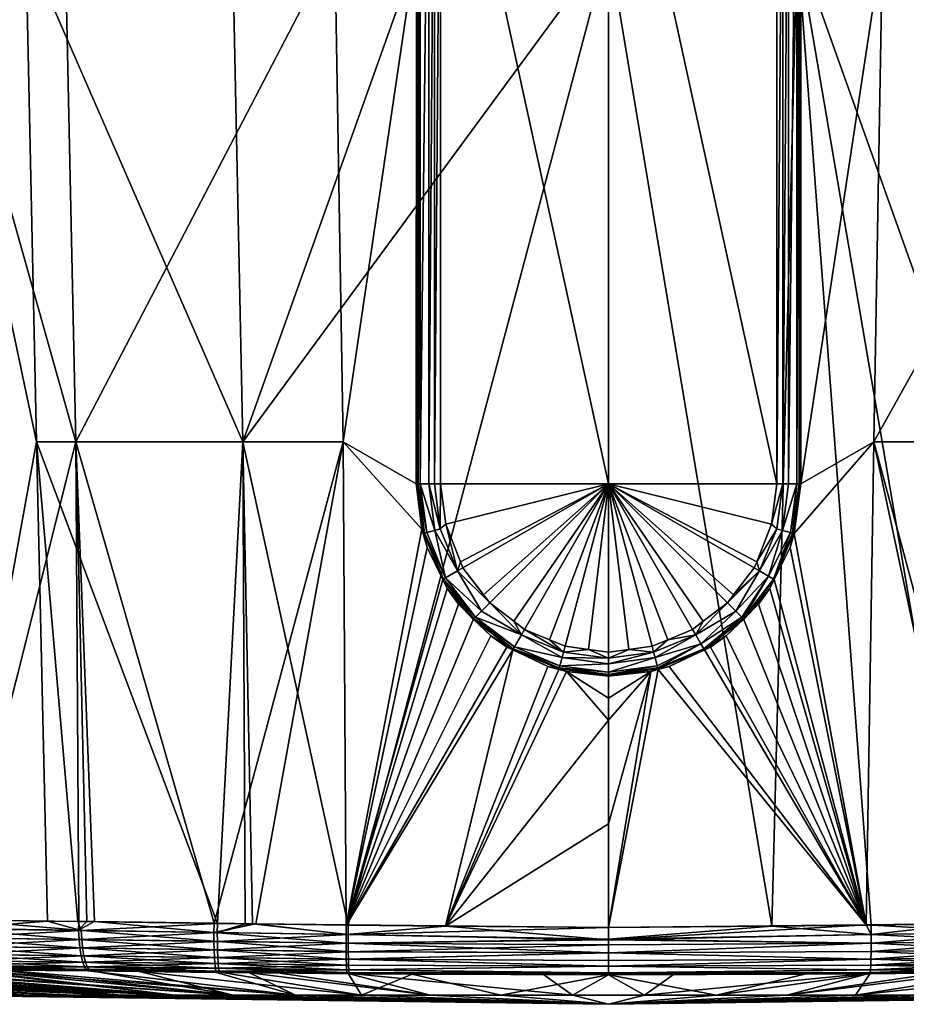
# Model space of a CAD drawing. Extents: x -0.076 to 0.074, y -0.079 to -0.001.
# Tile 11 of 47: x -0.012 to 0.005, y -0.079 to -0.06. Entities that reach past the tile are written whole.
import ezdxf

# ---------------------------------------------------------------- set-up
doc = ezdxf.new("R2010")
doc.units = 0
doc.layers.add('mesh', color=7, linetype='CONTINUOUS')

msp = doc.modelspace()

# ---------------------------------------------------------------- meshes
at = {"layer": 'mesh'}
mesh = msp.add_polyface(dxfattribs=at)
corners = [(-0.000513, -0.054604, -0.059246), (0.002716, -0.069404, -0.059072), (0.002716, -0.054604, -0.059072), (-0.000513, -0.069404, -0.059246), (-0.003742, -0.054604, -0.059072), (-0.002128, -0.051807, -0.059072), (-0.002333, -0.051965, -0.059072), (-0.001648, -0.051609, -0.059072), (-0.000513, -0.051375, -0.059072), (-0.000899, -0.051425, -0.059072), (-0.001349, -0.051485, -0.059072), (0.000323, -0.051485, -0.059072), (-0.000127, -0.051425, -0.059072), (0.000622, -0.051609, -0.059072), (0.001307, -0.051965, -0.059072), (0.001102, -0.051807, -0.059072), (0.002283, -0.052989, -0.059072), (0.001888, -0.052474, -0.059072), (0.002333, -0.053109, -0.059072), (0.002834, -0.054604, -0.059044), (0.002834, -0.069404, -0.059044), (0.002942, -0.054604, -0.058989), (0.002657, -0.052774, -0.058697), (0.003037, -0.053653, -0.058576), (0.00267, -0.052766, -0.058576), (0.002075, -0.052016, -0.058697), (0.00272, -0.053737, -0.059044), (0.002667, -0.052766, -0.054781), (0.002597, -0.052621, -0.054796), (0.002977, -0.05341, -0.054712), (0.00239, -0.052328, -0.054833), (0.002621, -0.077898, -0.003519), (-0.000513, -0.059049, -0.001936), (0.003107, -0.059047, -0.002088), (-0.000241, -0.040181, -0.00074), (-0.004133, -0.059047, -0.002088), (-0.000513, -0.040181, -0.000739), (0.002614, -0.053832, -0.059072), (-0.002796, -0.05232, -0.059072), (-0.002915, -0.052474, -0.059072), (0.00177, -0.05232, -0.059072), (0.002614, -0.070176, -0.059072), (0.002619, -0.052796, -0.05881), (0.003022, -0.053656, -0.058697), (0.002044, -0.052047, -0.05881), (0.002386, -0.05293, -0.059044), (0.002825, -0.053709, -0.058989), (0.00193, -0.052161, -0.058989), (0.00298, -0.053668, -0.05881)]
mesh.append_faces([[corners[k] for k in face] for face in [(0, 1, 2, 2), (0, 3, 1, 1), (4, 3, 0, 0), (5, 6, 0, 0), (5, 0, 7, 7), (8, 9, 0, 0), (0, 10, 7, 7), (11, 12, 0, 0), (11, 0, 13, 13), (0, 14, 15, 15), (0, 15, 13, 13), (16, 17, 0, 0), (16, 0, 18, 18), (19, 20, 21, 21), (19, 1, 20, 20), (2, 1, 19, 19), (22, 23, 24, 24), (25, 22, 24, 24), (26, 19, 21, 21), (2, 19, 26, 26), (24, 27, 28, 28), (24, 29, 27, 27), (23, 29, 24, 24), (28, 30, 24, 24), (31, 32, 33, 33), (32, 34, 33, 33), (35, 36, 32, 32), (0, 2, 37, 37), (38, 39, 0, 0), (40, 14, 0, 0), (0, 17, 40, 40), (0, 37, 18, 18), (3, 41, 1, 1), (42, 43, 22, 22), (44, 42, 22, 22), (45, 26, 46, 46), (44, 47, 42, 42), (42, 46, 48, 48), (42, 45, 46, 46), (47, 45, 42, 42), (47, 40, 45, 45), (40, 16, 45, 45), (17, 16, 40, 40), (26, 21, 46, 46), (26, 37, 2, 2), (45, 37, 26, 26), (45, 18, 37, 37), (16, 18, 45, 45)]])
mesh = msp.add_polyface(dxfattribs=at)
corners = [(0.009719, -0.068597, -0.052829), (0.012029, -0.077775, -0.051724), (0.01241, -0.059038, -0.052204), (0.009925, -0.05904, -0.053139), (0.01012, -0.04948, -0.053359), (0.004747, -0.059044, -0.054165), (0.00318, -0.069404, -0.053578), (0.004585, -0.0686, -0.053548), (0.003177, -0.059044, -0.054306), (0.004914, -0.049483, -0.05469), (0.003176, -0.054604, -0.054617), (0.00308, -0.053768, -0.05468), (0.003046, -0.05365, -0.05469), (0.002977, -0.05341, -0.054712), (0.002667, -0.052766, -0.054781), (0.002597, -0.052621, -0.054796), (0.002076, -0.052014, -0.054876), (0.00239, -0.052328, -0.054833), (0.012498, -0.05904, -0.004256), (0.012121, -0.077773, -0.004724), (0.010479, -0.068597, -0.003801), (0.006711, -0.059044, -0.002537), (0.006514, -0.0686, -0.003044), (0.003107, -0.059047, -0.002088), (0.01068, -0.059041, -0.003531), (0.010865, -0.049482, -0.003349), (0.006909, -0.049484, -0.002121), (0.003147, -0.069404, -0.058697), (0.003162, -0.069404, -0.058576), (0.003162, -0.054604, -0.058576), (0.003147, -0.054604, -0.058697), (0.002942, -0.054604, -0.058989), (0.002834, -0.069404, -0.059044), (0.002942, -0.069404, -0.058989), (0.002657, -0.052774, -0.058697), (0.003022, -0.053656, -0.058697), (0.003037, -0.053653, -0.058576), (0.00298, -0.053668, -0.05881), (0.003443, -0.040177, -0.001023), (0.003103, -0.069404, -0.05881), (0.003103, -0.054604, -0.05881), (0.002619, -0.052796, -0.05881), (0.002825, -0.053709, -0.058989)]
mesh.append_faces([[corners[k] for k in face] for face in [(0, 1, 2, 2), (3, 2, 4, 4), (3, 0, 2, 2), (5, 6, 7, 7), (5, 8, 6, 6), (9, 8, 5, 5), (9, 10, 8, 8), (9, 11, 10, 10), (9, 12, 11, 11), (13, 12, 9, 9), (9, 14, 13, 13), (9, 15, 14, 14), (9, 16, 17, 17), (3, 7, 0, 0), (3, 5, 7, 7), (4, 5, 3, 3), (4, 9, 5, 5), (18, 19, 20, 20), (21, 22, 23, 23), (21, 20, 22, 22), (24, 20, 21, 21), (24, 18, 20, 20), (24, 25, 18, 18), (24, 26, 25, 25), (21, 26, 24, 24), (27, 28, 29, 29), (30, 27, 29, 29), (31, 32, 33, 33), (34, 35, 36, 36), (35, 29, 36, 36), (35, 30, 29, 29), (37, 30, 35, 35), (11, 29, 10, 10), (11, 36, 29, 29), (36, 12, 13, 13), (11, 12, 36, 36), (8, 28, 6, 6), (8, 29, 28, 28), (10, 29, 8, 8), (23, 38, 21, 21), (30, 39, 27, 27), (40, 39, 30, 30), (40, 33, 39, 39), (31, 33, 40, 40), (41, 37, 35, 35), (37, 40, 30, 30), (42, 40, 37, 37), (42, 31, 40, 40)]])
mesh = msp.add_polyface(dxfattribs=at)
corners = [(-0.010745, -0.068597, -0.052829), (-0.010951, -0.05904, -0.053139), (-0.013436, -0.059038, -0.052204), (-0.013338, -0.077771, -0.051644), (-0.015799, -0.059036, -0.050975), (-0.013055, -0.077775, -0.051723), (-0.005773, -0.059044, -0.054165), (-0.004203, -0.059044, -0.054306), (-0.004202, -0.054604, -0.054617), (-0.005611, -0.0686, -0.053548), (-0.004206, -0.069404, -0.053578), (-0.00594, -0.049483, -0.05469), (-0.00754, -0.0686, -0.003044), (-0.007737, -0.059044, -0.002537), (-0.004133, -0.059047, -0.002088), (-0.011706, -0.059041, -0.003531), (-0.011505, -0.068597, -0.003801), (-0.007935, -0.049484, -0.002121), (-0.011892, -0.049482, -0.003349), (-0.013524, -0.05904, -0.004256), (-0.004188, -0.054604, -0.058576), (-0.004188, -0.069404, -0.058576), (-0.003742, -0.054604, -0.059072), (-0.003742, -0.069404, -0.059072), (-0.000513, -0.069404, -0.059246), (-0.00386, -0.069404, -0.059044), (-0.00386, -0.054604, -0.059044), (-0.00413, -0.054604, -0.05881), (-0.004173, -0.069404, -0.058697), (-0.00413, -0.069404, -0.05881), (-0.004173, -0.054604, -0.058697), (-0.004048, -0.053656, -0.058697), (-0.004063, -0.053653, -0.058576), (-0.004048, -0.070351, -0.058697), (-0.004006, -0.07034, -0.05881), (-0.003746, -0.07027, -0.059044), (-0.004103, -0.070272, -0.053516), (-0.000513, -0.059049, -0.001936), (-0.005514, -0.07787, -0.00359), (-0.000513, -0.077924, -0.003493), (-0.013164, -0.077773, -0.004725), (-0.013323, -0.077771, -0.004771), (-0.000513, -0.054604, -0.059246), (-0.003641, -0.053832, -0.059072), (-0.003641, -0.070176, -0.059072), (-0.003968, -0.069404, -0.058989), (-0.003968, -0.054604, -0.058989), (-0.003851, -0.053709, -0.058989), (-0.004006, -0.053668, -0.05881), (-0.003851, -0.070298, -0.058989), (-0.004063, -0.070355, -0.058576)]
mesh.append_faces([[corners[k] for k in face] for face in [(0, 1, 2, 2), (3, 2, 4, 4), (5, 0, 2, 2), (6, 7, 8, 8), (9, 7, 6, 6), (9, 10, 7, 7), (6, 0, 9, 9), (6, 1, 0, 0), (11, 1, 6, 6), (12, 13, 14, 14), (12, 15, 13, 13), (12, 16, 15, 15), (13, 17, 14, 14), (15, 18, 13, 13), (16, 19, 15, 15), (20, 10, 21, 21), (20, 7, 10, 10), (8, 7, 20, 20), (22, 23, 24, 24), (25, 23, 22, 22), (26, 25, 22, 22), (27, 28, 29, 29), (30, 28, 27, 27), (30, 21, 28, 28), (20, 21, 30, 30), (31, 30, 27, 27), (32, 20, 30, 30), (33, 28, 21, 21), (34, 29, 28, 28), (23, 25, 35, 35), (9, 36, 10, 10), (37, 12, 14, 14), (37, 38, 12, 12), (39, 38, 37, 37), (40, 41, 19, 19), (16, 40, 19, 19), (42, 43, 22, 22), (24, 23, 44, 44), (26, 45, 25, 25), (46, 45, 26, 26), (46, 29, 45, 45), (27, 29, 46, 46), (47, 46, 26, 26), (48, 27, 46, 46), (49, 45, 29, 29), (35, 25, 45, 45), (35, 44, 23, 23), (36, 21, 10, 10), (36, 50, 21, 21)]])
mesh = msp.add_polyface(dxfattribs=at)
corners = [(-0.013055, -0.077775, -0.051723), (-0.013436, -0.059038, -0.052204), (-0.013338, -0.077771, -0.051644), (-0.01069, -0.077805, -0.052389), (-0.010745, -0.068597, -0.052829), (-0.010386, -0.077809, -0.052475), (-0.008089, -0.077841, -0.052717), (-0.010533, -0.077807, -0.052433), (-0.005611, -0.0686, -0.053548), (-0.010707, -0.077805, -0.004011), (-0.011289, -0.077797, -0.00418), (-0.011505, -0.068597, -0.003801), (-0.013524, -0.05904, -0.004256), (-0.013323, -0.077771, -0.004771), (-0.014925, -0.077756, -0.005527), (-0.008024, -0.077842, -0.003691), (-0.010642, -0.077977, -0.004021), (-0.008029, -0.078017, -0.003678), (-0.013162, -0.077945, -0.004734), (-0.015553, -0.077922, -0.005806), (-0.013144, -0.07812, -0.004786), (-0.013115, -0.078287, -0.00487), (-0.015487, -0.078266, -0.005933), (-0.010632, -0.07815, -0.004077), (-0.010616, -0.078315, -0.004165), (-0.008028, -0.078188, -0.003736), (-0.015529, -0.078098, -0.005854), (-0.010694, -0.077976, -0.052389), (-0.013216, -0.077944, -0.051665), (-0.015468, -0.077751, -0.050627), (-0.008095, -0.078016, -0.052739), (-0.007289, -0.077852, -0.052801), (-0.010684, -0.078149, -0.052334), (-0.00809, -0.07835, -0.05259), (-0.008093, -0.078187, -0.052681), (-0.010667, -0.078314, -0.052245), (-0.013198, -0.078119, -0.051613), (-0.013169, -0.078286, -0.051529), (-0.015585, -0.078097, -0.050536), (-0.015543, -0.078266, -0.050458), (-0.01561, -0.077922, -0.050584), (-0.013164, -0.077773, -0.004725)]
mesh.append_faces([[corners[k] for k in face] for face in [(0, 1, 2, 2), (3, 4, 0, 0), (4, 5, 6, 6), (4, 7, 5, 5), (3, 7, 4, 4), (8, 4, 6, 6), (9, 10, 11, 11), (12, 13, 14, 14), (15, 9, 11, 11), (16, 15, 17, 17), (16, 9, 15, 15), (16, 10, 9, 9), (18, 10, 16, 16), (18, 14, 13, 13), (19, 14, 18, 18), (20, 21, 22, 22), (23, 21, 20, 20), (23, 24, 21, 21), (25, 24, 23, 23), (23, 17, 25, 25), (23, 16, 17, 17), (20, 16, 23, 23), (20, 18, 16, 16), (26, 18, 20, 20), (26, 19, 18, 18), (0, 27, 3, 3), (0, 28, 27, 27), (2, 28, 0, 0), (2, 29, 28, 28), (27, 7, 3, 3), (27, 5, 7, 7), (30, 5, 27, 27), (30, 6, 5, 5), (30, 31, 6, 6), (32, 33, 34, 34), (32, 35, 33, 33), (36, 35, 32, 32), (36, 37, 35, 35), (38, 37, 36, 36), (38, 39, 37, 37), (36, 28, 40, 40), (32, 28, 36, 36), (32, 27, 28, 28), (34, 27, 32, 32), (34, 30, 27, 27), (10, 41, 11, 11), (18, 41, 10, 10), (18, 13, 41, 41)]])
mesh = msp.add_polyface(dxfattribs=at)
corners = [(0.002621, -0.077898, -0.003519), (0.003107, -0.059047, -0.002088), (0.004529, -0.077874, -0.003572), (0.007821, -0.079221, -0.017919), (0.009778, -0.079221, -0.019877), (-0.000513, -0.079396, -0.02821), (0.002914, -0.079221, -0.015419), (0.005499, -0.079221, -0.016412), (0.006699, -0.079221, -0.039316), (0.004233, -0.079221, -0.040573), (0.001558, -0.079221, -0.04129), (0.003257, -0.078815, -0.051926), (-0.000513, -0.078831, -0.05198), (0.00018, -0.079221, -0.014986), (0.00451, -0.078801, -0.004541), (0.00584, -0.078793, -0.004567), (0.011286, -0.079221, -0.022199), (0.000736, -0.078824, -0.004466), (0.004515, -0.078787, -0.004344), (0.00453, -0.078056, -0.003591), (0.004433, -0.077871, -0.052831), (0.001443, -0.072537, -0.053387), (0.001328, -0.072591, -0.053385), (0.000442, -0.072967, -0.053366), (-0.000513, -0.077924, -0.052928), (0.000653, -0.072908, -0.053369), (0.001747, -0.072325, -0.053398), (0.00208, -0.071997, -0.053415), (0.00237, -0.071712, -0.05343), (0.002587, -0.071411, -0.053446), (0.00267, -0.071243, -0.053456), (0.002972, -0.070626, -0.053493), (0.006557, -0.077848, -0.05279), (0.004585, -0.0686, -0.053548), (0.006324, -0.077851, -0.003626), (-0.000513, -0.077924, -0.003493), (-0.000513, -0.059049, -0.001936), (0.004508, -0.078809, -0.051908), (0.004523, -0.078646, -0.004011), (-0.000513, -0.078666, -0.003947), (0.004526, -0.078528, -0.003864), (0.004519, -0.078733, -0.004174), (-0.000513, -0.078145, -0.003539), (0.00453, -0.078225, -0.00365), (-0.000513, -0.07841, -0.00368), (-0.000513, -0.078253, -0.00359), (0.004529, -0.078385, -0.003742), (-0.000513, -0.078793, -0.00421), (0.004529, -0.078385, -0.052679), (-0.000513, -0.078411, -0.052742), (0.004526, -0.078528, -0.052557), (0.00453, -0.078225, -0.05277), (-0.000513, -0.078156, -0.052878), (0.004515, -0.078787, -0.052077), (0.004519, -0.078733, -0.052247), (0.004523, -0.078646, -0.05241), (-0.000513, -0.078666, -0.052475), (-0.000513, -0.078803, -0.052146), (0.00453, -0.078056, -0.05283)]
mesh.append_faces([[corners[k] for k in face] for face in [(0, 1, 2, 2), (3, 4, 5, 5), (6, 7, 5, 5), (8, 9, 5, 5), (10, 11, 12, 12), (6, 13, 14, 14), (14, 15, 6, 6), (4, 16, 5, 5), (3, 5, 7, 7), (5, 9, 10, 10), (13, 17, 14, 14), (18, 14, 17, 17), (18, 15, 14, 14), (2, 19, 0, 0), (20, 21, 22, 22), (20, 23, 24, 24), (20, 25, 23, 23), (22, 25, 20, 20), (20, 26, 21, 21), (20, 27, 26, 26), (28, 27, 20, 20), (20, 29, 28, 28), (20, 30, 29, 29), (31, 30, 20, 20), (20, 32, 33, 33), (1, 34, 2, 2), (35, 36, 0, 0), (10, 37, 11, 11), (10, 9, 37, 37), (38, 39, 40, 40), (41, 39, 38, 38), (0, 19, 42, 42), (2, 34, 19, 19), (43, 44, 45, 45), (43, 46, 44, 44), (19, 43, 42, 42), (47, 18, 17, 17), (41, 18, 47, 47), (46, 40, 44, 44), (48, 49, 50, 50), (51, 49, 48, 48), (51, 52, 49, 49), (11, 37, 53, 53), (54, 55, 56, 56), (57, 53, 54, 54), (57, 11, 53, 53), (52, 58, 20, 20), (51, 58, 52, 52), (55, 50, 56, 56)]])
mesh = msp.add_polyface(dxfattribs=at)
corners = [(0.004585, -0.0686, -0.053548), (0.006557, -0.077848, -0.05279), (0.007064, -0.077841, -0.052727), (0.009508, -0.077807, -0.052426), (0.009739, -0.077804, -0.052398), (0.009719, -0.068597, -0.052829), (0.010479, -0.068597, -0.003801), (0.007063, -0.077841, -0.003704), (0.006514, -0.0686, -0.003044), (0.009362, -0.077809, -0.003947), (0.007057, -0.078496, -0.003953), (0.004523, -0.078646, -0.004011), (0.004526, -0.078528, -0.003864), (0.009616, -0.078463, -0.004295), (0.00705, -0.078615, -0.0041), (0.007068, -0.078016, -0.003682), (0.009666, -0.077976, -0.004032), (0.009663, -0.077805, -0.004032), (0.010258, -0.077797, -0.004199), (0.007067, -0.078187, -0.00374), (0.004529, -0.078385, -0.003742), (0.00453, -0.078225, -0.00365), (0.007063, -0.07835, -0.003831), (0.009656, -0.078149, -0.004087), (0.009639, -0.078314, -0.004176), (0.00453, -0.078056, -0.003591), (0.009587, -0.078585, -0.00444), (0.009658, -0.078149, -0.052334), (0.009667, -0.077976, -0.052389), (0.007069, -0.078016, -0.052739), (0.00453, -0.078225, -0.05277), (0.004529, -0.078385, -0.052679), (0.007064, -0.07835, -0.05259), (0.007058, -0.078496, -0.052468), (0.004526, -0.078528, -0.052557), (0.009617, -0.078463, -0.052125), (0.007067, -0.078187, -0.052681), (0.00453, -0.078056, -0.05283), (0.009641, -0.078314, -0.052245), (0.00705, -0.078615, -0.052321), (0.009588, -0.078585, -0.05198), (0.006324, -0.077851, -0.003626), (0.003107, -0.059047, -0.002088), (0.004433, -0.077871, -0.052831)]
mesh.append_faces([[corners[k] for k in face] for face in [(0, 1, 2, 2), (3, 4, 5, 5), (5, 2, 3, 3), (5, 0, 2, 2), (6, 7, 8, 8), (6, 9, 7, 7), (10, 11, 12, 12), (13, 14, 10, 10), (9, 15, 7, 7), (9, 16, 15, 15), (17, 16, 9, 9), (17, 18, 16, 16), (19, 20, 21, 21), (19, 22, 20, 20), (23, 22, 19, 19), (23, 24, 22, 22), (15, 21, 25, 25), (15, 19, 21, 21), (16, 19, 15, 15), (16, 23, 19, 19), (13, 26, 14, 14), (22, 12, 20, 20), (22, 10, 12, 12), (24, 10, 22, 22), (24, 13, 10, 10), (27, 28, 29, 29), (30, 31, 32, 32), (33, 31, 34, 34), (33, 32, 31, 31), (35, 32, 33, 33), (36, 29, 37, 37), (36, 27, 29, 29), (38, 27, 36, 36), (29, 2, 1, 1), (28, 2, 29, 29), (28, 3, 2, 2), (4, 3, 28, 28), (30, 36, 37, 37), (32, 36, 30, 30), (32, 38, 36, 36), (35, 38, 32, 32), (39, 33, 34, 34), (40, 35, 33, 33), (7, 41, 8, 8), (42, 8, 41, 41), (15, 41, 7, 7), (25, 41, 15, 15), (37, 29, 43, 43), (29, 1, 43, 43)]])
mesh = msp.add_polyface(dxfattribs=at)
corners = [(-0.008024, -0.077842, -0.003691), (-0.011505, -0.068597, -0.003801), (-0.00754, -0.0686, -0.003044), (-0.000513, -0.069404, -0.059246), (-0.002333, -0.072043, -0.059072), (-0.002128, -0.0722, -0.059072), (-0.00331, -0.071018, -0.059072), (-0.002915, -0.071533, -0.059072), (-0.003359, -0.070899, -0.059072), (-0.003683, -0.071234, -0.058697), (-0.004063, -0.070355, -0.058576), (-0.003696, -0.071241, -0.058576), (-0.004048, -0.070351, -0.058697), (-0.003101, -0.071992, -0.058697), (-0.003112, -0.072003, -0.058576), (-0.002343, -0.072574, -0.058697), (-0.004188, -0.069404, -0.058576), (-0.004006, -0.07034, -0.05881), (-0.004173, -0.069404, -0.058697), (-0.003998, -0.070626, -0.053493), (-0.003696, -0.071243, -0.053456), (-0.003613, -0.071411, -0.053446), (-0.003396, -0.071712, -0.05343), (-0.002773, -0.072325, -0.053398), (-0.002351, -0.072587, -0.058576), (-0.003107, -0.071997, -0.053415), (-0.005555, -0.077874, -0.052849), (-0.004103, -0.070272, -0.053516), (-0.005611, -0.0686, -0.053548), (-0.002796, -0.071687, -0.059072), (-0.003641, -0.070176, -0.059072), (-0.002187, -0.072303, -0.059044), (-0.003645, -0.071212, -0.05881), (-0.00307, -0.071961, -0.05881), (-0.002321, -0.072536, -0.05881), (-0.003412, -0.071077, -0.059044), (-0.003746, -0.07027, -0.059044), (-0.003851, -0.070298, -0.058989), (-0.002956, -0.071847, -0.058989), (-0.001379, -0.072637, -0.059044), (-0.00413, -0.069404, -0.05881), (-0.003968, -0.069404, -0.058989)]
mesh.append_faces([[corners[k] for k in face] for face in [(0, 1, 2, 2), (3, 4, 5, 5), (6, 7, 3, 3), (6, 3, 8, 8), (9, 10, 11, 11), (9, 12, 10, 10), (13, 11, 14, 14), (13, 9, 11, 11), (15, 13, 14, 14), (12, 16, 10, 10), (17, 18, 12, 12), (19, 11, 10, 10), (20, 11, 19, 19), (21, 11, 20, 20), (21, 14, 11, 11), (22, 14, 21, 21), (14, 23, 24, 24), (14, 25, 23, 23), (22, 25, 14, 14), (26, 27, 28, 28), (26, 19, 27, 27), (3, 7, 29, 29), (3, 30, 8, 8), (31, 5, 4, 4), (32, 12, 9, 9), (33, 9, 13, 13), (33, 32, 9, 9), (34, 33, 13, 13), (31, 33, 34, 34), (35, 36, 37, 37), (32, 17, 12, 12), (33, 38, 32, 32), (31, 38, 33, 33), (39, 5, 31, 31), (32, 37, 17, 17), (32, 35, 37, 37), (38, 35, 32, 32), (38, 29, 35, 35), (31, 29, 38, 38), (4, 29, 31, 31), (29, 6, 35, 35), (7, 6, 29, 29), (37, 40, 17, 17), (36, 41, 37, 37), (35, 30, 36, 36), (35, 8, 30, 30), (6, 8, 35, 35), (19, 10, 27, 27)]])
mesh = msp.add_polyface(dxfattribs=at)
corners = [(-0.003645, -0.077898, -0.052902), (-0.001322, -0.073008, -0.053365), (-0.001468, -0.072967, -0.053366), (-0.001679, -0.072908, -0.053369), (-0.002354, -0.072591, -0.053385), (-0.000513, -0.073944, -0.053286), (-0.000513, -0.077924, -0.052928), (-0.000513, -0.075934, -0.053109), (-0.005611, -0.0686, -0.053548), (-0.008089, -0.077841, -0.052717), (-0.007289, -0.077852, -0.052801), (-0.00754, -0.0686, -0.003044), (-0.007493, -0.077849, -0.003628), (-0.008024, -0.077842, -0.003691), (-0.00735, -0.077851, -0.003625), (-0.005514, -0.07787, -0.00359), (-0.005515, -0.078057, -0.00359), (-0.008029, -0.078017, -0.003678), (-0.000513, -0.077924, -0.003493), (-0.005515, -0.078225, -0.003649), (-0.008025, -0.078351, -0.003827), (-0.008028, -0.078188, -0.003736), (-0.000513, -0.078253, -0.00359), (-0.005514, -0.078386, -0.003741), (-0.005556, -0.078056, -0.05283), (-0.008095, -0.078016, -0.052739), (-0.008093, -0.078187, -0.052681), (-0.005555, -0.078385, -0.052679), (-0.005556, -0.078225, -0.05277), (-0.002343, -0.072574, -0.058697), (-0.003112, -0.072003, -0.058576), (-0.002351, -0.072587, -0.058576), (-0.00146, -0.072939, -0.058697), (-0.001464, -0.072954, -0.058576), (-0.002469, -0.072537, -0.053387), (-0.002773, -0.072325, -0.053398), (-0.005555, -0.077874, -0.052849), (-0.003696, -0.071243, -0.053456), (-0.003998, -0.070626, -0.053493), (-0.003613, -0.071411, -0.053446), (-0.003396, -0.071712, -0.05343), (-0.003107, -0.071997, -0.053415), (-0.000513, -0.078145, -0.003539), (-0.000513, -0.078411, -0.052742), (-0.000513, -0.078156, -0.052878), (-0.002321, -0.072536, -0.05881), (-0.003101, -0.071992, -0.058697), (-0.001449, -0.072897, -0.05881), (-0.001407, -0.072741, -0.058989), (-0.002187, -0.072303, -0.059044)]
mesh.append_faces([[corners[k] for k in face] for face in [(0, 1, 2, 2), (0, 3, 4, 4), (2, 3, 0, 0), (0, 5, 1, 1), (6, 7, 0, 0), (8, 9, 10, 10), (11, 12, 13, 13), (11, 14, 12, 12), (15, 14, 11, 11), (16, 17, 14, 14), (16, 15, 18, 18), (14, 15, 16, 16), (17, 12, 14, 14), (17, 13, 12, 12), (19, 20, 21, 21), (22, 23, 19, 19), (21, 16, 19, 19), (21, 17, 16, 16), (24, 10, 25, 25), (26, 27, 28, 28), (28, 25, 26, 26), (28, 24, 25, 25), (29, 30, 31, 31), (32, 31, 33, 33), (32, 29, 31, 31), (31, 34, 4, 4), (31, 35, 34, 34), (3, 31, 4, 4), (3, 33, 31, 31), (36, 8, 10, 10), (36, 37, 38, 38), (39, 37, 36, 36), (36, 40, 39, 39), (36, 41, 40, 40), (35, 41, 36, 36), (36, 34, 35, 35), (36, 4, 34, 34), (0, 4, 36, 36), (16, 18, 42, 42), (19, 42, 22, 22), (19, 16, 42, 42), (24, 0, 36, 36), (24, 36, 10, 10), (28, 43, 44, 44), (44, 24, 28, 28), (44, 0, 24, 24), (45, 46, 29, 29), (47, 45, 29, 29), (48, 49, 45, 45)]])
mesh = msp.add_polyface(dxfattribs=at)
corners = [(-0.000513, -0.069404, -0.059246), (0.002283, -0.071018, -0.059072), (0.002333, -0.070899, -0.059072), (0.003037, -0.070355, -0.058576), (0.003147, -0.069404, -0.058697), (0.003022, -0.070351, -0.058697), (0.003162, -0.069404, -0.058576), (0.002657, -0.071234, -0.058697), (0.00298, -0.07034, -0.05881), (0.00267, -0.071241, -0.058576), (0.002086, -0.072003, -0.058576), (0.002075, -0.071992, -0.058697), (0.001317, -0.072574, -0.058697), (0.002044, -0.071961, -0.05881), (0.001325, -0.072587, -0.058576), (0.00208, -0.071997, -0.053415), (0.00237, -0.071712, -0.05343), (0.001747, -0.072325, -0.053398), (0.002587, -0.071411, -0.053446), (0.00267, -0.071243, -0.053456), (0.002972, -0.070626, -0.053493), (0.004433, -0.077871, -0.052831), (0.003051, -0.070359, -0.05351), (0.004585, -0.0686, -0.053548), (0.00318, -0.069404, -0.053578), (0.002614, -0.070176, -0.059072), (0.002386, -0.071077, -0.059044), (0.001888, -0.071533, -0.059072), (0.00272, -0.07027, -0.059044), (0.002834, -0.069404, -0.059044), (0.002716, -0.069404, -0.059072), (0.002825, -0.070298, -0.058989), (0.002942, -0.069404, -0.058989), (0.003103, -0.069404, -0.05881), (0.002559, -0.071177, -0.058909), (0.00177, -0.071687, -0.059072), (0.00193, -0.071847, -0.058989), (0.001161, -0.072303, -0.059044), (0.00126, -0.072475, -0.058909)]
mesh.append_faces([[corners[k] for k in face] for face in [(0, 1, 2, 2), (3, 4, 5, 5), (3, 6, 4, 4), (7, 5, 8, 8), (9, 5, 7, 7), (9, 3, 5, 5), (10, 7, 11, 11), (10, 9, 7, 7), (12, 11, 13, 13), (14, 10, 11, 11), (10, 15, 16, 16), (10, 17, 15, 15), (14, 17, 10, 10), (18, 10, 16, 16), (18, 9, 10, 10), (19, 9, 18, 18), (20, 9, 19, 19), (20, 3, 9, 9), (21, 22, 20, 20), (21, 23, 22, 22), (23, 24, 22, 22), (25, 0, 2, 2), (26, 1, 27, 27), (28, 25, 2, 2), (29, 30, 25, 25), (28, 29, 25, 25), (31, 29, 28, 28), (31, 32, 29, 29), (31, 33, 32, 32), (8, 33, 31, 31), (5, 33, 8, 8), (5, 4, 33, 33), (26, 2, 1, 1), (26, 28, 2, 2), (26, 31, 28, 28), (34, 31, 26, 26), (34, 8, 31, 31), (7, 8, 34, 34), (35, 26, 27, 27), (36, 26, 35, 35), (36, 34, 26, 26), (13, 34, 36, 36), (11, 34, 13, 13), (11, 7, 34, 34), (37, 36, 35, 35), (38, 13, 36, 36), (22, 3, 20, 20), (22, 6, 3, 3), (24, 6, 22, 22)]])
mesh = msp.add_polyface(dxfattribs=at)
corners = [(-0.000513, -0.069404, -0.059246), (0.001888, -0.071533, -0.059072), (0.002283, -0.071018, -0.059072), (0.001102, -0.0722, -0.059072), (0.001307, -0.072043, -0.059072), (0.000622, -0.072399, -0.059072), (-0.000513, -0.072633, -0.059072), (-0.000127, -0.072582, -0.059072), (0.000323, -0.072523, -0.059072), (-0.001349, -0.072523, -0.059072), (-0.000899, -0.072582, -0.059072), (-0.001648, -0.072399, -0.059072), (-0.002128, -0.0722, -0.059072), (-0.001379, -0.072637, -0.059044), (-0.000513, -0.072751, -0.059044), (0.000353, -0.072637, -0.059044), (0.001325, -0.072587, -0.058576), (0.002075, -0.071992, -0.058697), (0.001317, -0.072574, -0.058697), (0.000438, -0.072954, -0.058576), (-0.001407, -0.072741, -0.058989), (0.000653, -0.072908, -0.053369), (0.001328, -0.072591, -0.053385), (0.001443, -0.072537, -0.053387), (0.001747, -0.072325, -0.053398), (0.00177, -0.071687, -0.059072), (-0.002796, -0.071687, -0.059072), (-0.002333, -0.072043, -0.059072), (0.001161, -0.072303, -0.059044), (-0.001449, -0.072897, -0.05881), (-0.002343, -0.072574, -0.058697), (-0.00146, -0.072939, -0.058697), (-0.002321, -0.072536, -0.05881), (-0.002187, -0.072303, -0.059044), (0.00126, -0.072475, -0.058909), (0.00193, -0.071847, -0.058989), (0.002044, -0.071961, -0.05881), (0.000381, -0.072741, -0.058989), (0.000423, -0.072897, -0.05881), (0.000434, -0.072939, -0.058697), (-0.000513, -0.072859, -0.058989), (-0.000513, -0.07302, -0.05881)]
mesh.append_faces([[corners[k] for k in face] for face in [(0, 1, 2, 2), (3, 4, 0, 0), (3, 0, 5, 5), (6, 7, 0, 0), (0, 7, 8, 8), (0, 8, 5, 5), (9, 10, 0, 0), (9, 0, 11, 11), (0, 10, 6, 6), (0, 12, 11, 11), (13, 9, 11, 11), (14, 6, 10, 10), (15, 8, 7, 7), (16, 17, 18, 18), (15, 5, 8, 8), (19, 16, 18, 18), (14, 7, 6, 6), (14, 15, 7, 7), (14, 13, 20, 20), (10, 13, 14, 14), (10, 9, 13, 13), (11, 12, 13, 13), (21, 16, 19, 19), (22, 16, 21, 21), (16, 23, 24, 24), (22, 23, 16, 16), (25, 1, 0, 0), (0, 4, 25, 25), (26, 27, 0, 0), (28, 3, 5, 5), (29, 30, 31, 31), (20, 32, 29, 29), (13, 33, 20, 20), (28, 4, 3, 3), (28, 25, 4, 4), (34, 35, 28, 28), (18, 36, 34, 34), (15, 28, 5, 5), (37, 28, 15, 15), (37, 34, 28, 28), (38, 34, 37, 37), (39, 34, 38, 38), (39, 18, 34, 34), (40, 15, 14, 14), (40, 37, 15, 15), (41, 38, 37, 37), (40, 20, 29, 29), (14, 20, 40, 40)]])
mesh = msp.add_polyface(dxfattribs=at)
corners = [(0.000296, -0.073008, -0.053365), (-0.000513, -0.073944, -0.053286), (-0.000513, -0.075934, -0.053109), (-0.000513, -0.073521, -0.053323), (-0.000513, -0.073097, -0.05336), (-0.000513, -0.077924, -0.052928), (0.000442, -0.072967, -0.053366), (-0.001322, -0.073008, -0.053365), (-0.003645, -0.077898, -0.052902), (0.002914, -0.079221, -0.015419), (-0.000513, -0.079396, -0.02821), (0.00018, -0.079221, -0.014986), (-0.001206, -0.079221, -0.041434), (-0.000513, -0.078831, -0.05198), (-0.001762, -0.078824, -0.051955), (0.001558, -0.079221, -0.04129), (-0.002585, -0.079221, -0.015131), (-0.000513, -0.078831, -0.004441), (0.000736, -0.078824, -0.004466), (0.000438, -0.072954, -0.058576), (0.001317, -0.072574, -0.058697), (0.000434, -0.072939, -0.058697), (-0.000513, -0.073064, -0.058697), (0.000423, -0.072897, -0.05881), (-0.000513, -0.07302, -0.05881), (-0.000513, -0.073079, -0.058576), (-0.001464, -0.072954, -0.058576), (-0.00146, -0.072939, -0.058697), (-0.001468, -0.072967, -0.053366), (-0.001679, -0.072908, -0.053369), (0.000653, -0.072908, -0.053369), (0.00453, -0.078225, -0.00365), (-0.000513, -0.078253, -0.00359), (-0.000513, -0.078145, -0.003539), (0.004526, -0.078528, -0.003864), (-0.000513, -0.078555, -0.003797), (-0.000513, -0.07841, -0.00368), (-0.000513, -0.078666, -0.003947), (0.004519, -0.078733, -0.004174), (-0.000513, -0.078793, -0.00421), (0.002621, -0.077898, -0.003519), (-0.000513, -0.077924, -0.003493), (0.004526, -0.078528, -0.052557), (-0.000513, -0.078555, -0.052623), (-0.000513, -0.078666, -0.052475), (-0.000513, -0.078411, -0.052742), (0.004519, -0.078733, -0.052247), (-0.000513, -0.078803, -0.052146), (0.003257, -0.078815, -0.051926), (-0.000513, -0.078156, -0.052878), (0.004433, -0.077871, -0.052831), (-0.004283, -0.078815, -0.004494), (0.000381, -0.072741, -0.058989), (-0.000513, -0.072859, -0.058989), (-0.001449, -0.072897, -0.05881)]
mesh.append_faces([[corners[k] for k in face] for face in [(0, 1, 2, 2), (0, 3, 1, 1), (4, 3, 0, 0), (5, 0, 2, 2), (5, 6, 0, 0), (7, 3, 4, 4), (7, 1, 3, 3), (8, 2, 1, 1), (9, 10, 11, 11), (12, 13, 14, 14), (12, 15, 13, 13), (10, 15, 12, 12), (10, 16, 11, 11), (11, 17, 18, 18), (16, 17, 11, 11), (19, 20, 21, 21), (22, 23, 24, 24), (22, 21, 23, 23), (25, 21, 22, 22), (25, 19, 21, 21), (22, 26, 25, 25), (22, 27, 26, 26), (24, 27, 22, 22), (28, 26, 29, 29), (7, 26, 28, 28), (7, 25, 26, 26), (4, 25, 7, 7), (0, 25, 4, 4), (0, 19, 25, 25), (6, 19, 0, 0), (30, 19, 6, 6), (31, 32, 33, 33), (34, 35, 36, 36), (34, 37, 35, 35), (38, 39, 37, 37), (40, 33, 41, 41), (39, 18, 17, 17), (42, 43, 44, 44), (42, 45, 43, 43), (46, 44, 47, 47), (13, 48, 47, 47), (49, 50, 5, 5), (17, 51, 39, 39), (5, 8, 49, 49), (47, 14, 13, 13), (24, 52, 53, 53), (24, 54, 27, 27), (53, 54, 24, 24)]])
mesh = msp.add_polyface(dxfattribs=at)
corners = [(-0.010804, -0.079221, -0.036544), (-0.020862, -0.078708, -0.044693), (-0.02209, -0.078717, -0.042828), (-0.012312, -0.079221, -0.034222), (-0.023334, -0.078738, -0.039908), (-0.023747, -0.078756, -0.038116), (-0.023078, -0.078734, -0.040508), (-0.013304, -0.079221, -0.031638), (-0.023955, -0.078765, -0.037212), (-0.013592, -0.079221, -0.026139), (-0.013737, -0.079221, -0.028903), (-0.024282, -0.078831, -0.02821), (-0.024146, -0.07879, -0.021313), (-0.024072, -0.078783, -0.020682), (-0.012876, -0.079221, -0.023465), (-0.024183, -0.078801, -0.023188), (-0.011619, -0.079221, -0.020998), (-0.022266, -0.078721, -0.014077), (-0.022025, -0.078717, -0.013585), (-0.023014, -0.078731, -0.015604), (-0.023784, -0.078754, -0.018214), (-0.023082, -0.078733, -0.015835), (-0.009877, -0.079221, -0.018847), (-0.021664, -0.078712, -0.012847), (-0.020676, -0.078708, -0.011502), (-0.019567, -0.078402, -0.00911), (-0.021141, -0.078531, -0.011156), (-0.02126, -0.078406, -0.011067), (-0.019462, -0.078528, -0.009216), (-0.017614, -0.078406, -0.007427), (-0.017525, -0.078532, -0.007546), (-0.019344, -0.078621, -0.009334), (-0.017426, -0.078624, -0.007681), (-0.021007, -0.078624, -0.011256), (-0.019221, -0.078679, -0.009458), (-0.019854, -0.078704, -0.010383), (-0.020866, -0.078682, -0.01136), (-0.019653, -0.07825, -0.009024), (-0.017686, -0.078254, -0.007329), (-0.02091, -0.078682, -0.045005), (-0.020738, -0.078707, -0.044881), (-0.020429, -0.078705, -0.04535), (-0.019269, -0.078679, -0.046915), (-0.019102, -0.078704, -0.04675), (-0.018356, -0.078704, -0.047538), (-0.021051, -0.078624, -0.045109), (-0.019393, -0.078621, -0.047038), (-0.021185, -0.078532, -0.045208), (-0.017367, -0.078682, -0.048565), (-0.017572, -0.078531, -0.048839), (-0.019512, -0.078528, -0.047156), (-0.017472, -0.078624, -0.048705), (-0.019617, -0.078402, -0.047261), (-0.021305, -0.078406, -0.045297), (-0.017661, -0.078406, -0.048958), (-0.019703, -0.07825, -0.047347), (-0.017733, -0.078254, -0.049056), (-0.021403, -0.078254, -0.045369), (-0.019056, -0.078704, -0.009625), (-0.017667, -0.078705, -0.008306)]
mesh.append_faces([[corners[k] for k in face] for face in [(0, 1, 2, 2), (3, 4, 5, 5), (0, 6, 4, 4), (7, 3, 8, 8), (9, 10, 11, 11), (12, 13, 14, 14), (14, 9, 15, 15), (16, 17, 18, 18), (16, 19, 17, 17), (16, 20, 21, 21), (16, 14, 20, 20), (22, 23, 24, 24), (25, 26, 27, 27), (25, 28, 26, 26), (29, 28, 25, 25), (29, 30, 28, 28), (31, 30, 32, 32), (31, 28, 30, 30), (33, 28, 31, 31), (33, 26, 28, 28), (34, 35, 36, 36), (35, 24, 36, 36), (31, 36, 33, 33), (31, 34, 36, 36), (32, 34, 31, 31), (37, 25, 27, 27), (38, 29, 25, 25), (39, 40, 41, 41), (42, 43, 44, 44), (45, 46, 47, 47), (42, 46, 45, 45), (42, 48, 46, 46), (44, 48, 42, 42), (49, 50, 51, 51), (52, 50, 49, 49), (52, 53, 50, 50), (51, 46, 48, 48), (50, 46, 51, 51), (50, 47, 46, 46), (53, 47, 50, 50), (49, 54, 52, 52), (39, 42, 45, 45), (41, 42, 39, 39), (41, 43, 42, 42), (55, 54, 56, 56), (55, 52, 54, 54), (57, 53, 52, 52), (34, 58, 35, 35), (59, 58, 34, 34)]])
mesh = msp.add_polyface(dxfattribs=at)
corners = [(-0.008847, -0.079221, -0.038502), (-0.015898, -0.078712, -0.049348), (-0.016984, -0.078709, -0.048548), (-0.019102, -0.078704, -0.04675), (-0.020429, -0.078705, -0.04535), (-0.020738, -0.078707, -0.044881), (-0.020862, -0.078708, -0.044693), (-0.018356, -0.078704, -0.047538), (-0.017223, -0.078708, -0.048372), (-0.010804, -0.079221, -0.036544), (-0.023334, -0.078738, -0.039908), (-0.012312, -0.079221, -0.034222), (-0.02209, -0.078717, -0.042828), (-0.023078, -0.078734, -0.040508), (-0.013304, -0.079221, -0.031638), (-0.024265, -0.078826, -0.029459), (-0.013737, -0.079221, -0.028903), (-0.023082, -0.078733, -0.015835), (-0.023014, -0.078731, -0.015604), (-0.011619, -0.079221, -0.020998), (-0.009877, -0.079221, -0.018847), (-0.020676, -0.078708, -0.011502), (-0.019854, -0.078704, -0.010383), (-0.022025, -0.078717, -0.013585), (-0.021664, -0.078712, -0.012847), (-0.015199, -0.078692, -0.006472), (-0.015146, -0.078716, -0.006641), (-0.017196, -0.078707, -0.007995), (-0.017426, -0.078624, -0.007681), (-0.017525, -0.078532, -0.007546), (-0.01536, -0.078542, -0.006172), (-0.017322, -0.078682, -0.007821), (-0.017667, -0.078705, -0.008306), (-0.015282, -0.078635, -0.006319), (-0.012968, -0.078652, -0.005282), (-0.01466, -0.07872, -0.006434), (-0.012909, -0.078709, -0.005445), (-0.01543, -0.078418, -0.00604), (-0.017614, -0.078406, -0.007427), (-0.013074, -0.078437, -0.004985), (-0.019221, -0.078679, -0.009458), (-0.015487, -0.078266, -0.005933), (-0.017686, -0.078254, -0.007329), (-0.013115, -0.078287, -0.00487), (-0.015416, -0.078542, -0.05022), (-0.015486, -0.078417, -0.050351), (-0.017661, -0.078406, -0.048958), (-0.013077, -0.07856, -0.051274), (-0.015337, -0.078635, -0.050073), (-0.017472, -0.078624, -0.048705), (-0.015254, -0.078692, -0.049919), (-0.017572, -0.078531, -0.048839), (-0.017367, -0.078682, -0.048565), (-0.015147, -0.078717, -0.049717), (-0.013021, -0.078651, -0.051118), (-0.017733, -0.078254, -0.049056), (-0.015543, -0.078266, -0.050458), (-0.019056, -0.078704, -0.009625)]
mesh.append_faces([[corners[k] for k in face] for face in [(0, 1, 2, 2), (0, 3, 4, 4), (0, 5, 6, 6), (4, 5, 0, 0), (0, 7, 3, 3), (0, 8, 7, 7), (9, 10, 11, 11), (12, 13, 9, 9), (14, 15, 16, 16), (17, 18, 19, 19), (20, 21, 22, 22), (23, 24, 20, 20), (20, 19, 23, 23), (25, 26, 27, 27), (28, 29, 30, 30), (31, 27, 32, 32), (31, 25, 27, 27), (33, 25, 31, 31), (33, 34, 25, 25), (25, 35, 26, 26), (25, 36, 35, 35), (37, 29, 38, 38), (37, 30, 29, 29), (39, 30, 37, 37), (33, 28, 30, 30), (31, 28, 33, 33), (31, 40, 28, 28), (32, 40, 31, 31), (41, 38, 42, 42), (41, 37, 38, 38), (43, 37, 41, 41), (44, 45, 46, 46), (44, 47, 45, 45), (48, 49, 50, 50), (51, 49, 48, 48), (52, 2, 1, 1), (52, 8, 2, 2), (7, 8, 52, 52), (50, 1, 53, 53), (50, 52, 1, 1), (49, 52, 50, 50), (51, 44, 46, 46), (48, 44, 51, 51), (48, 54, 44, 44), (55, 45, 56, 56), (55, 46, 45, 45), (20, 57, 32, 32), (22, 57, 20, 20)]])
mesh = msp.add_polyface(dxfattribs=at)
corners = [(-0.013304, -0.079221, -0.031638), (-0.013737, -0.079221, -0.028903), (-0.000513, -0.079396, -0.02821), (-0.010804, -0.079221, -0.036544), (-0.012312, -0.079221, -0.034222), (-0.006525, -0.079221, -0.040009), (-0.010512, -0.078754, -0.051481), (-0.012133, -0.07874, -0.051001), (-0.008042, -0.078783, -0.05177), (-0.007413, -0.07879, -0.051843), (-0.008847, -0.079221, -0.038502), (-0.012897, -0.078733, -0.050775), (-0.013592, -0.079221, -0.026139), (-0.012876, -0.079221, -0.023465), (-0.011619, -0.079221, -0.020998), (-0.009877, -0.079221, -0.018847), (-0.015146, -0.078716, -0.006641), (-0.007725, -0.079221, -0.017105), (-0.012225, -0.078738, -0.005394), (-0.010449, -0.078756, -0.004983), (-0.005509, -0.078646, -0.00401), (-0.008004, -0.078705, -0.004261), (-0.008012, -0.078616, -0.004097), (-0.0055, -0.078787, -0.004343), (-0.00798, -0.078782, -0.004671), (-0.007994, -0.07876, -0.004432), (-0.005505, -0.078733, -0.004173), (-0.010592, -0.078463, -0.004285), (-0.008019, -0.078496, -0.003949), (-0.010563, -0.078585, -0.00443), (-0.010531, -0.078675, -0.004592), (-0.010496, -0.078731, -0.004762), (-0.008028, -0.078188, -0.003736), (-0.008025, -0.078351, -0.003827), (-0.010616, -0.078315, -0.004165), (-0.005514, -0.078386, -0.003741), (-0.005545, -0.078733, -0.052247), (-0.005549, -0.078646, -0.05241), (-0.008076, -0.078615, -0.052321), (-0.008084, -0.078496, -0.052468), (-0.010643, -0.078463, -0.052125), (-0.010546, -0.078731, -0.051649), (-0.008057, -0.078759, -0.051985), (-0.010581, -0.078675, -0.051818), (-0.006866, -0.078793, -0.051854), (-0.005541, -0.078787, -0.052077), (-0.008067, -0.078704, -0.052156), (-0.010614, -0.078585, -0.05198), (-0.008093, -0.078187, -0.052681), (-0.00809, -0.07835, -0.05259), (-0.005555, -0.078385, -0.052679), (-0.005553, -0.078528, -0.052557), (-0.010667, -0.078314, -0.052245), (-0.009532, -0.078765, -0.004771), (-0.005259, -0.079221, -0.015848)]
mesh.append_faces([[corners[k] for k in face] for face in [(0, 1, 2, 2), (2, 3, 4, 4), (5, 6, 7, 7), (8, 6, 5, 5), (5, 9, 8, 8), (10, 5, 11, 11), (2, 4, 0, 0), (2, 12, 13, 13), (2, 13, 14, 14), (15, 16, 17, 17), (15, 2, 14, 14), (17, 18, 19, 19), (20, 21, 22, 22), (23, 24, 25, 25), (26, 25, 21, 21), (27, 28, 29, 29), (22, 29, 28, 28), (22, 30, 29, 29), (21, 30, 22, 22), (21, 31, 30, 30), (25, 31, 21, 21), (32, 33, 34, 34), (33, 27, 34, 34), (33, 28, 27, 27), (35, 28, 33, 33), (36, 37, 38, 38), (39, 38, 37, 37), (40, 38, 39, 39), (41, 42, 43, 43), (8, 41, 6, 6), (8, 42, 41, 41), (9, 42, 8, 8), (9, 44, 42, 42), (45, 42, 44, 44), (46, 43, 42, 42), (47, 43, 46, 46), (48, 49, 50, 50), (38, 47, 46, 46), (40, 47, 38, 38), (49, 39, 51, 51), (52, 39, 49, 49), (52, 40, 39, 39), (17, 53, 54, 54), (19, 53, 17, 17), (54, 53, 24, 24), (25, 24, 53, 53), (53, 19, 31, 31), (25, 53, 31, 31)]])
mesh = msp.add_polyface(dxfattribs=at)
corners = [(-0.005259, -0.079221, -0.015848), (-0.002585, -0.079221, -0.015131), (-0.000513, -0.079396, -0.02821), (-0.009877, -0.079221, -0.018847), (-0.007725, -0.079221, -0.017105), (-0.008847, -0.079221, -0.038502), (-0.010804, -0.079221, -0.036544), (-0.00394, -0.079221, -0.041001), (-0.006866, -0.078793, -0.051854), (-0.007413, -0.07879, -0.051843), (-0.001206, -0.079221, -0.041434), (-0.001762, -0.078824, -0.051955), (-0.005536, -0.078801, -0.05188), (-0.006525, -0.079221, -0.040009), (-0.004283, -0.078815, -0.004494), (-0.000513, -0.078831, -0.004441), (-0.008012, -0.078616, -0.004097), (-0.008019, -0.078496, -0.003949), (-0.005512, -0.078529, -0.003863), (-0.005509, -0.078646, -0.00401), (-0.005505, -0.078733, -0.004173), (-0.008004, -0.078705, -0.004261), (-0.0055, -0.078787, -0.004343), (-0.007994, -0.07876, -0.004432), (-0.005515, -0.078225, -0.003649), (-0.005514, -0.078386, -0.003741), (-0.008025, -0.078351, -0.003827), (-0.005541, -0.078787, -0.052077), (-0.008084, -0.078496, -0.052468), (-0.005549, -0.078646, -0.05241), (-0.005553, -0.078528, -0.052557), (-0.008067, -0.078704, -0.052156), (-0.008057, -0.078759, -0.051985), (-0.005545, -0.078733, -0.052247), (-0.008076, -0.078615, -0.052321), (-0.00809, -0.07835, -0.05259), (-0.005555, -0.078385, -0.052679), (-0.00798, -0.078782, -0.004671), (-0.00551, -0.078809, -0.004512), (-0.000513, -0.078666, -0.003947), (-0.000513, -0.078555, -0.003797), (-0.000513, -0.078793, -0.00421), (-0.000513, -0.078253, -0.00359), (-0.000513, -0.07841, -0.00368), (-0.000513, -0.078555, -0.052623), (-0.000513, -0.078411, -0.052742), (-0.000513, -0.078666, -0.052475), (-0.000513, -0.078803, -0.052146), (-0.005556, -0.078225, -0.05277)]
mesh.append_faces([[corners[k] for k in face] for face in [(0, 1, 2, 2), (3, 4, 2, 2), (5, 6, 2, 2), (7, 8, 9, 9), (10, 11, 12, 12), (7, 12, 8, 8), (7, 10, 12, 12), (2, 10, 7, 7), (13, 7, 9, 9), (2, 7, 13, 13), (2, 13, 5, 5), (4, 0, 2, 2), (1, 14, 15, 15), (0, 14, 1, 1), (16, 17, 18, 18), (19, 16, 18, 18), (20, 21, 19, 19), (20, 22, 23, 23), (24, 25, 26, 26), (25, 18, 17, 17), (27, 12, 11, 11), (28, 29, 30, 30), (27, 8, 12, 12), (31, 32, 27, 27), (33, 31, 27, 27), (34, 31, 33, 33), (35, 30, 36, 36), (0, 37, 38, 38), (0, 38, 14, 14), (39, 18, 40, 40), (39, 19, 18, 18), (39, 20, 19, 19), (41, 20, 39, 39), (22, 38, 37, 37), (14, 38, 22, 22), (41, 22, 20, 20), (41, 14, 22, 22), (42, 43, 25, 25), (43, 18, 25, 25), (43, 40, 18, 18), (30, 44, 45, 45), (30, 46, 44, 44), (29, 46, 30, 30), (33, 46, 29, 29), (33, 47, 46, 46), (48, 36, 45, 45), (47, 27, 11, 11), (33, 27, 47, 47), (36, 30, 45, 45)]])
mesh = msp.add_polyface(dxfattribs=at)
corners = [(-0.006525, -0.079221, -0.040009), (-0.012133, -0.07874, -0.051001), (-0.012897, -0.078733, -0.050775), (-0.008847, -0.079221, -0.038502), (-0.015147, -0.078717, -0.049717), (-0.015898, -0.078712, -0.049348), (-0.013143, -0.07873, -0.050703), (-0.020862, -0.078708, -0.044693), (-0.010804, -0.079221, -0.036544), (-0.016984, -0.078709, -0.048548), (-0.017223, -0.078708, -0.048372), (-0.000513, -0.079396, -0.02821), (-0.013737, -0.079221, -0.028903), (-0.013592, -0.079221, -0.026139), (-0.015146, -0.078716, -0.006641), (-0.01466, -0.07872, -0.006434), (-0.007725, -0.079221, -0.017105), (-0.009877, -0.079221, -0.018847), (-0.017196, -0.078707, -0.007995), (-0.017667, -0.078705, -0.008306), (-0.012831, -0.078734, -0.005653), (-0.012225, -0.078738, -0.005394), (-0.010531, -0.078675, -0.004592), (-0.010496, -0.078731, -0.004762), (-0.012909, -0.078709, -0.005445), (-0.013024, -0.07856, -0.005125), (-0.012968, -0.078652, -0.005282), (-0.015282, -0.078635, -0.006319), (-0.010563, -0.078585, -0.00443), (-0.010592, -0.078463, -0.004285), (-0.015199, -0.078692, -0.006472), (-0.010449, -0.078756, -0.004983), (-0.013074, -0.078437, -0.004985), (-0.01536, -0.078542, -0.006172), (-0.013115, -0.078287, -0.00487), (-0.01543, -0.078418, -0.00604), (-0.010616, -0.078315, -0.004165), (-0.012961, -0.078708, -0.050955), (-0.015254, -0.078692, -0.049919), (-0.013021, -0.078651, -0.051118), (-0.013077, -0.07856, -0.051274), (-0.015416, -0.078542, -0.05022), (-0.010581, -0.078675, -0.051818), (-0.010546, -0.078731, -0.051649), (-0.015337, -0.078635, -0.050073), (-0.010614, -0.078585, -0.05198), (-0.013128, -0.078436, -0.051414), (-0.015486, -0.078417, -0.050351), (-0.010512, -0.078754, -0.051481), (-0.010643, -0.078463, -0.052125), (-0.013169, -0.078286, -0.051529), (-0.010667, -0.078314, -0.052245), (-0.015543, -0.078266, -0.050458)]
mesh.append_faces([[corners[k] for k in face] for face in [(0, 1, 2, 2), (3, 4, 5, 5), (6, 4, 3, 3), (3, 2, 6, 6), (3, 7, 8, 8), (9, 10, 3, 3), (11, 12, 13, 13), (14, 15, 16, 16), (17, 18, 14, 14), (19, 18, 17, 17), (16, 20, 21, 21), (15, 20, 16, 16), (22, 23, 24, 24), (25, 26, 27, 27), (25, 28, 26, 26), (29, 28, 25, 25), (26, 24, 30, 30), (26, 22, 24, 24), (28, 22, 26, 26), (24, 20, 15, 15), (24, 21, 20, 20), (23, 21, 24, 24), (23, 31, 21, 21), (25, 32, 29, 29), (25, 33, 32, 32), (27, 33, 25, 25), (34, 32, 35, 35), (36, 32, 34, 34), (36, 29, 32, 32), (37, 2, 1, 1), (38, 4, 6, 6), (39, 40, 41, 41), (39, 42, 40, 40), (43, 42, 39, 39), (37, 6, 2, 2), (37, 38, 6, 6), (44, 38, 37, 37), (45, 40, 42, 42), (46, 40, 45, 45), (46, 47, 40, 40), (37, 39, 44, 44), (37, 43, 39, 39), (1, 43, 37, 37), (1, 48, 43, 43), (49, 46, 45, 45), (50, 49, 51, 51), (50, 46, 49, 49), (52, 46, 50, 50), (52, 47, 46, 46)]])
mesh = msp.add_polyface(dxfattribs=at)
corners = [(0.011286, -0.079221, -0.022199), (0.012278, -0.079221, -0.024783), (-0.000513, -0.079396, -0.02821), (0.005499, -0.079221, -0.016412), (0.009483, -0.078754, -0.004939), (0.011107, -0.07874, -0.005418), (0.007015, -0.078783, -0.004651), (0.006384, -0.07879, -0.004578), (0.002914, -0.079221, -0.015419), (0.00584, -0.078793, -0.004567), (0.011862, -0.078733, -0.005641), (0.012092, -0.078731, -0.005709), (0.007821, -0.079221, -0.017919), (0.012711, -0.079221, -0.027517), (0.012566, -0.079221, -0.030282), (0.01185, -0.079221, -0.032956), (0.010593, -0.079221, -0.035423), (0.008851, -0.079221, -0.037574), (0.006699, -0.079221, -0.039316), (0.004233, -0.079221, -0.040573), (0.008479, -0.078765, -0.051652), (0.007017, -0.078782, -0.051747), (0.009472, -0.078755, -0.051425), (0.011167, -0.078738, -0.051037), (0.004519, -0.078733, -0.004174), (0.004523, -0.078646, -0.004011), (0.00705, -0.078615, -0.0041), (0.007057, -0.078496, -0.003953), (0.009518, -0.078731, -0.004772), (0.007031, -0.078759, -0.004436), (0.009553, -0.078675, -0.004602), (0.004515, -0.078787, -0.004344), (0.007041, -0.078704, -0.004264), (0.009587, -0.078585, -0.00444), (0.009519, -0.078731, -0.051649), (0.007031, -0.078759, -0.051985), (0.004515, -0.078787, -0.052077), (0.007041, -0.078704, -0.052156), (0.004523, -0.078646, -0.05241), (0.004519, -0.078733, -0.052247), (0.00705, -0.078615, -0.052321), (0.009555, -0.078675, -0.051818), (0.009588, -0.078585, -0.05198), (0.004526, -0.078528, -0.052557), (0.007058, -0.078496, -0.052468), (0.004508, -0.078809, -0.051908)]
mesh.append_faces([[corners[k] for k in face] for face in [(0, 1, 2, 2), (3, 4, 5, 5), (3, 6, 4, 4), (3, 7, 6, 6), (8, 7, 3, 3), (8, 9, 7, 7), (10, 11, 12, 12), (2, 1, 13, 13), (12, 3, 10, 10), (2, 13, 14, 14), (2, 14, 15, 15), (2, 15, 16, 16), (2, 16, 17, 17), (2, 17, 18, 18), (19, 20, 21, 21), (18, 20, 19, 19), (18, 22, 20, 20), (23, 22, 18, 18), (24, 25, 26, 26), (27, 26, 25, 25), (28, 29, 30, 30), (6, 28, 4, 4), (6, 29, 28, 28), (7, 29, 6, 6), (7, 9, 29, 29), (31, 29, 9, 9), (32, 29, 31, 31), (32, 30, 29, 29), (33, 30, 32, 32), (24, 32, 31, 31), (26, 32, 24, 24), (26, 33, 32, 32), (34, 20, 22, 22), (35, 20, 34, 34), (35, 21, 20, 20), (36, 21, 35, 35), (37, 38, 39, 39), (37, 40, 38, 38), (41, 40, 37, 37), (41, 42, 40, 40), (37, 34, 41, 41), (37, 35, 34, 34), (39, 35, 37, 37), (39, 36, 35, 35), (40, 43, 38, 38), (42, 44, 40, 40), (19, 21, 45, 45), (36, 45, 21, 21)]])

doc.saveas('drawing.dxf')
